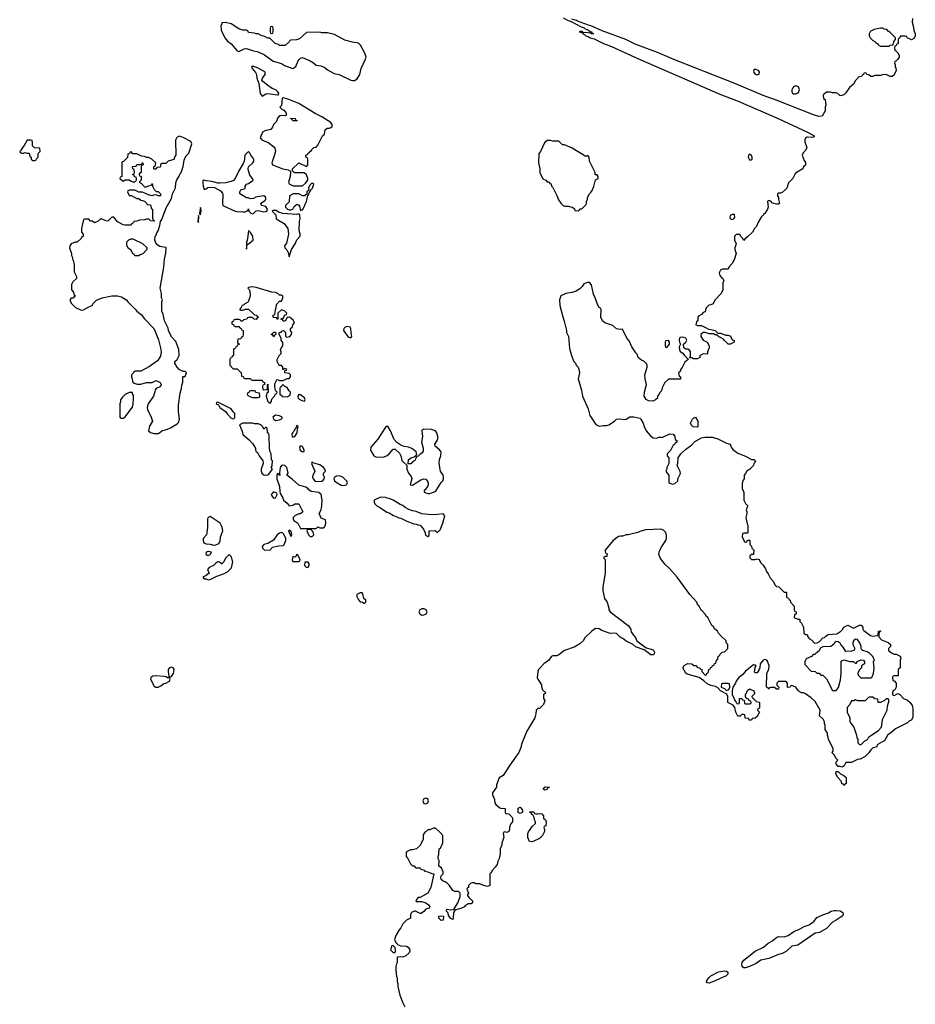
# Model space of a CAD drawing. Header units: inches. Extents: x 1992046 to 2239405, y 126834 to 266391.
# Tile 32 of 71: x 2025574 to 2034871, y 224676 to 234897. Entities that reach past the tile are written whole.
import ezdxf

# ---------------------------------------------------------------- set-up
doc = ezdxf.new("R2010")
doc.units = ezdxf.units.IN
doc.header["$MEASUREMENT"] = 0
for name, color, linetype in [('C0222', 7, 'Continuous'), ('C0223', 7, 'Continuous'), ('C0232', 7, 'Continuous'), ('C0233', 7, 'Continuous')]:
    doc.layers.add(name, color=color, linetype=linetype)

msp = doc.modelspace()

# ---------------------------------------------------------------- linework, layer by layer
at = {"layer": 'C0222', "color": 6, "elevation": 100}
for points in [[(2028210, 229995), (2028186, 229970), (2028190, 229954), (2028210, 229932), (2028230, 229934), (2028246, 229970), (2028242, 229982)], [(2029320, 229940), (2029254, 229910), (2029252, 229890), (2029262, 229870), (2029282, 229850), (2029310, 229838), (2029386, 229786), (2029410, 229778), (2029454, 229750), (2029490, 229738), (2029510, 229725), (2029530, 229722), (2029594, 229690), (2029665, 229665), (2029690, 229662), (2029710, 229652), (2029731, 229651), (2029765, 229610), (2029782, 229570), (2029786, 229546), (2029810, 229534), (2029822, 229538), (2029826, 229550), (2029826, 229590), (2029887, 229593), (2029910, 229574), (2029938, 229602), (2029966, 229670), (2029988, 229748), (2029970, 229769), (2029910, 229759), (2029850, 229756), (2029749, 229769), (2029690, 229793), (2029650, 229799), (2029614, 229814), (2029575, 229835), (2029550, 229855), (2029525, 229865), (2029450, 229909), (2029410, 229928), (2029389, 229929), (2029370, 229938)], [(2027550, 229739), (2027531, 229729), (2027524, 229716), (2027524, 229630), (2027518, 229570), (2027513, 229550), (2027478, 229510), (2027477, 229490), (2027487, 229467), (2027510, 229455), (2027550, 229454), (2027590, 229442), (2027610, 229445), (2027640, 229460), (2027656, 229484), (2027660, 229530), (2027681, 229590), (2027677, 229630), (2027655, 229670)], [(2028290, 229573), (2028270, 229566), (2028247, 229550), (2028207, 229493), (2028150, 229458), (2028110, 229448), (2028092, 229430), (2028094, 229410), (2028113, 229393), (2028170, 229392), (2028200, 229420), (2028265, 229435), (2028310, 229438), (2028316, 229444), (2028335, 229490), (2028335, 229510), (2028315, 229555), (2028306, 229566)], [(2028370, 229598), (2028365, 229590), (2028390, 229534), (2028398, 229550), (2028395, 229570), (2028390, 229586)], [(2028590, 229606), (2028558, 229602), (2028554, 229590), (2028572, 229550), (2028590, 229532), (2028610, 229534), (2028626, 229550), (2028622, 229582), (2028610, 229586), (2028602, 229602)], [(2027530, 229377), (2027511, 229369), (2027506, 229350), (2027519, 229339), (2027530, 229335), (2027550, 229346), (2027566, 229370)], [(2027750, 229346), (2027710, 229306), (2027694, 229270), (2027674, 229250), (2027670, 229248), (2027647, 229267), (2027630, 229268), (2027610, 229255), (2027587, 229233), (2027542, 229210), (2027522, 229190), (2027542, 229150), (2027510, 229126), (2027474, 229110), (2027490, 229094), (2027510, 229094), (2027530, 229082), (2027550, 229085), (2027620, 229120), (2027690, 229145), (2027730, 229165), (2027774, 229206), (2027788, 229270), (2027770, 229326)], [(2028450, 229346), (2028438, 229322), (2028430, 229318), (2028410, 229326), (2028402, 229290), (2028410, 229274), (2028470, 229274), (2028482, 229278), (2028486, 229290), (2028462, 229342)], [(2028570, 229266), (2028534, 229266), (2028532, 229230), (2028550, 229212), (2028570, 229214), (2028578, 229230), (2028578, 229250)], [(2029110, 228948), (2029074, 228930), (2029072, 228910), (2029090, 228874), (2029110, 228854), (2029132, 228852), (2029150, 228842), (2029158, 228842), (2029166, 228850), (2029166, 228870), (2029148, 228888), (2029136, 228936), (2029130, 228946)], [(2029770, 228781), (2029750, 228781), (2029727, 228770), (2029719, 228750), (2029730, 228727), (2029750, 228717), (2029770, 228718), (2029790, 228727), (2029804, 228750), (2029790, 228774)], [(2027150, 228177), (2027129, 228170), (2027116, 228150), (2027115, 228130), (2027123, 228083), (2027130, 228072), (2027150, 228078), (2027170, 228110), (2027177, 228150), (2027168, 228168)], [(2026990, 228087), (2026957, 228083), (2026944, 228076), (2026936, 228070), (2026933, 228050), (2026970, 227978), (2026987, 227967), (2027010, 227967), (2027038, 227982), (2027070, 228007), (2027090, 228011), (2027129, 228030), (2027135, 228050), (2027130, 228066), (2027110, 228064), (2027095, 228074), (2027078, 228078)], [(2029790, 226815), (2029770, 226810), (2029760, 226790), (2029770, 226762), (2029790, 226756), (2029810, 226769), (2029818, 226790), (2029810, 226810)], [(2029950, 225546), (2029926, 225570), (2029926, 225590), (2029945, 225595), (2029974, 225590), (2029970, 225548)], [(2029450, 225286), (2029438, 225282), (2029422, 225242), (2029450, 225214), (2029470, 225214), (2029475, 225230), (2029470, 225266)]]:
    msp.add_lwpolyline(points, close=True, dxfattribs=at)
for points in [[(2028276, 230000), (2028278, 229978), (2028302, 229942), (2028311, 229911), (2028350, 229878), (2028370, 229851), (2028410, 229858), (2028431, 229871), (2028470, 229872), (2028512, 229790), (2028490, 229768), (2028470, 229768), (2028430, 229748), (2028412, 229730), (2028412, 229710), (2028420, 229700), (2028462, 229670), (2028490, 229614), (2028650, 229614), (2028670, 229632), (2028690, 229622), (2028730, 229622), (2028743, 229637), (2028750, 229654), (2028753, 229670), (2028750, 229706), (2028702, 229722), (2028682, 229770), (2028702, 229810), (2028709, 229850), (2028713, 229910), (2028702, 229970), (2028678, 229990), (2028601, 230000)], [(2029772, 230000), (2029773, 229993), (2029810, 229978), (2029830, 229978), (2029850, 229985), (2029869, 229991), (2029883, 230000)], [(2030000, 225942), (2029990, 225949), (2029970, 225954), (2029949, 225970), (2029945, 225995), (2029949, 226010), (2029969, 226030), (2029969, 226050), (2029954, 226094), (2029926, 226110), (2029928, 226170), (2029918, 226190), (2029918, 226210), (2029926, 226230), (2029928, 226290), (2029942, 226298), (2029967, 226353), (2029966, 226430), (2029940, 226460), (2029890, 226506), (2029870, 226506), (2029832, 226488), (2029810, 226486), (2029790, 226466), (2029778, 226462), (2029764, 226436), (2029762, 226390), (2029730, 226326), (2029694, 226290), (2029650, 226278), (2029630, 226278), (2029590, 226258), (2029585, 226250), (2029585, 226210), (2029602, 226190), (2029630, 226134), (2029650, 226114), (2029670, 226112), (2029678, 226098), (2029690, 226094), (2029730, 226092), (2029738, 226078), (2029774, 226070), (2029778, 226058), (2029810, 226052), (2029853, 226033), (2029874, 226030), (2029841, 225890), (2029811, 225829), (2029730, 225786), (2029710, 225786), (2029685, 225755), (2029690, 225745), (2029750, 225742), (2029791, 225731), (2029818, 225710), (2029832, 225688), (2029825, 225675), (2029790, 225664), (2029770, 225638), (2029740, 225620), (2029730, 225618), (2029683, 225643), (2029670, 225644), (2029642, 225630), (2029632, 225610), (2029632, 225570), (2029590, 225548), (2029552, 225510), (2029531, 225469), (2029512, 225450), (2029478, 225390), (2029466, 225350), (2029478, 225318), (2029490, 225311), (2029497, 225297), (2029530, 225282), (2029590, 225281), (2029608, 225268), (2029619, 225250), (2029623, 225230), (2029618, 225210), (2029582, 225178), (2029550, 225165), (2029531, 225169), (2029494, 225166), (2029492, 225110), (2029484, 225096), (2029478, 225070), (2029478, 225030), (2029485, 224965), (2029491, 224950), (2029492, 224912), (2029498, 224890), (2029500, 224860), (2029521, 224770), (2029551, 224691), (2029571, 224651)]]:
    msp.add_lwpolyline(points, dxfattribs=at)
at = {"layer": 'C0223', "color": 6, "elevation": 100}
for points in [[(2027710, 234869), (2027674, 234866), (2027674, 234854), (2027662, 234838), (2027667, 234790), (2027704, 234710), (2027730, 234676), (2027770, 234647), (2027833, 234573), (2027850, 234568), (2027904, 234596), (2027930, 234597), (2027990, 234576), (2028050, 234563), (2028114, 234534), (2028206, 234466), (2028290, 234443), (2028323, 234423), (2028410, 234391), (2028441, 234410), (2028465, 234470), (2028475, 234485), (2028490, 234499), (2028510, 234504), (2028590, 234471), (2028623, 234450), (2028650, 234424), (2028699, 234419), (2028742, 234402), (2028770, 234378), (2028839, 234339), (2028890, 234327), (2029010, 234270), (2029030, 234265), (2029050, 234267), (2029076, 234284), (2029104, 234330), (2029119, 234390), (2029161, 234479), (2029169, 234509), (2029157, 234550), (2029113, 234633), (2029090, 234655), (2029030, 234664), (2028950, 234684), (2028843, 234743), (2028770, 234762), (2028710, 234762), (2028690, 234768), (2028550, 234766), (2028480, 234700), (2028447, 234687), (2028390, 234686), (2028378, 234682), (2028373, 234667), (2028330, 234628), (2028272, 234628), (2028259, 234639), (2028226, 234650), (2028170, 234706), (2028150, 234706), (2028110, 234728), (2028086, 234730), (2028050, 234749), (2028030, 234749), (2028010, 234758), (2027950, 234766), (2027942, 234782), (2027927, 234787), (2027890, 234789), (2027850, 234802), (2027770, 234854)], [(2028190, 234826), (2028178, 234822), (2028174, 234810), (2028174, 234770), (2028178, 234758), (2028190, 234754), (2028202, 234758), (2028206, 234770), (2028206, 234810), (2028202, 234822)], [(2028006, 234410), (2027982, 234410), (2027987, 234390), (2028021, 234350), (2028031, 234330), (2028036, 234290), (2028055, 234235), (2028070, 234130), (2028090, 234105), (2028130, 234128), (2028150, 234132), (2028250, 234116), (2028262, 234118), (2028264, 234130), (2028252, 234150), (2028232, 234170), (2028201, 234181), (2028164, 234204), (2028097, 234257), (2028089, 234270), (2028096, 234290), (2028123, 234330), (2028123, 234350), (2028117, 234357), (2028050, 234394)], [(2028313, 234087), (2028298, 234082), (2028292, 234008), (2028274, 233990), (2028294, 233970), (2028317, 233957), (2028335, 233935), (2028342, 233910), (2028338, 233902), (2028330, 233898), (2028290, 233902), (2028270, 233899), (2028250, 233875), (2028239, 233841), (2028210, 233809), (2028198, 233782), (2028180, 233759), (2028167, 233753), (2028118, 233742), (2028095, 233730), (2028071, 233670), (2028087, 233650), (2028159, 233619), (2028214, 233574), (2028222, 233562), (2028228, 233530), (2028217, 233483), (2028190, 233410), (2028200, 233390), (2028306, 233350), (2028360, 233340), (2028384, 233324), (2028386, 233306), (2028381, 233270), (2028365, 233210), (2028370, 233194), (2028413, 233173), (2028510, 233174), (2028540, 233200), (2028566, 233230), (2028566, 233250), (2028550, 233286), (2028527, 233307), (2028428, 233308), (2028407, 233327), (2028406, 233350), (2028470, 233412), (2028550, 233374), (2028566, 233390), (2028566, 233450), (2028562, 233462), (2028546, 233470), (2028546, 233490), (2028562, 233498), (2028570, 233514), (2028582, 233518), (2028586, 233530), (2028602, 233538), (2028606, 233550), (2028626, 233570), (2028650, 233574), (2028670, 233594), (2028718, 233690), (2028738, 233710), (2028745, 233755), (2028766, 233770), (2028790, 233771), (2028803, 233777), (2028818, 233790), (2028819, 233810), (2028804, 233830), (2028712, 233890), (2028642, 233922), (2028470, 234028), (2028369, 234070)], [(2028450, 233846), (2028408, 233848), (2028402, 233862), (2028386, 233870), (2028390, 233874), (2028432, 233872), (2028438, 233858), (2028454, 233850)], [(2027230, 233688), (2027205, 233675), (2027192, 233648), (2027194, 233490), (2027184, 233476), (2027173, 233447), (2027114, 233430), (2027090, 233406), (2027050, 233406), (2027038, 233402), (2027033, 233367), (2026998, 233362), (2026990, 233346), (2026970, 233346), (2026966, 233350), (2026967, 233373), (2026982, 233378), (2026986, 233410), (2026946, 233450), (2026910, 233466), (2026890, 233466), (2026870, 233478), (2026840, 233480), (2026790, 233506), (2026750, 233506), (2026730, 233526), (2026718, 233522), (2026713, 233507), (2026698, 233502), (2026693, 233467), (2026650, 233426), (2026638, 233422), (2026634, 233410), (2026634, 233270), (2026618, 233262), (2026614, 233250), (2026634, 233230), (2026650, 233222), (2026670, 233234), (2026710, 233234), (2026724, 233224), (2026750, 233214), (2026770, 233214), (2026786, 233230), (2026786, 233250), (2026782, 233262), (2026767, 233267), (2026762, 233282), (2026746, 233290), (2026762, 233298), (2026766, 233310), (2026762, 233342), (2026748, 233348), (2026746, 233370), (2026750, 233374), (2026782, 233378), (2026790, 233394), (2026830, 233394), (2026842, 233398), (2026847, 233413), (2026853, 233413), (2026854, 233390), (2026838, 233382), (2026834, 233370), (2026834, 233310), (2026818, 233302), (2026814, 233290), (2026818, 233278), (2026834, 233270), (2026834, 233230), (2026814, 233210), (2026837, 233197), (2026870, 233162), (2026890, 233162), (2026910, 233174), (2026942, 233178), (2026947, 233193), (2026953, 233193), (2026954, 233170), (2026970, 233134), (2026990, 233114), (2027010, 233114), (2027022, 233102), (2027034, 233090), (2027034, 233070), (2027010, 233068), (2026996, 233076), (2026970, 233078), (2026949, 233069), (2026910, 233078), (2026850, 233106), (2026810, 233106), (2026770, 233128), (2026710, 233126), (2026698, 233122), (2026694, 233110), (2026710, 233074), (2026730, 233074), (2026790, 233042), (2026810, 233042), (2026830, 233025), (2026850, 233022), (2026870, 233012), (2026894, 232990), (2026898, 232978), (2026930, 232974), (2026934, 232970), (2026938, 232938), (2026954, 232930), (2026953, 232833), (2026958, 232818), (2026974, 232810), (2026970, 232806), (2026930, 232808), (2026922, 232822), (2026910, 232826), (2026890, 232826), (2026870, 232818), (2026816, 232816), (2026790, 232806), (2026758, 232802), (2026754, 232790), (2026738, 232782), (2026730, 232766), (2026670, 232766), (2026648, 232768), (2026590, 232798), (2026550, 232846), (2026530, 232846), (2026490, 232806), (2026468, 232808), (2026430, 232826), (2026410, 232826), (2026390, 232806), (2026350, 232788), (2026330, 232806), (2026310, 232806), (2026290, 232826), (2026250, 232826), (2026238, 232822), (2026214, 232730), (2026214, 232690), (2026232, 232672), (2026233, 232647), (2026218, 232642), (2026213, 232627), (2026172, 232588), (2026150, 232588), (2026110, 232569), (2026096, 232550), (2026091, 232530), (2026111, 232470), (2026112, 232450), (2026122, 232430), (2026122, 232410), (2026132, 232390), (2026138, 232350), (2026140, 232280), (2026162, 232230), (2026162, 232210), (2026125, 232175), (2026112, 232150), (2026113, 232093), (2026134, 232070), (2026138, 232038), (2026154, 232030), (2026138, 232022), (2026130, 232006), (2026110, 232006), (2026094, 231990), (2026110, 231954), (2026154, 231910), (2026204, 231884), (2026230, 231882), (2026290, 231918), (2026326, 231930), (2026334, 231946), (2026373, 231987), (2026429, 232011), (2026530, 232031), (2026591, 232031), (2026630, 232022), (2026686, 231986), (2026698, 231970), (2026774, 231894), (2026791, 231870), (2026836, 231836), (2026870, 231791), (2026965, 231690), (2026982, 231662), (2027014, 231574), (2027037, 231490), (2027041, 231450), (2027034, 231406), (2027005, 231355), (2026923, 231297), (2026830, 231248), (2026773, 231247), (2026758, 231242), (2026754, 231230), (2026734, 231210), (2026734, 231190), (2026742, 231170), (2026744, 231144), (2026750, 231134), (2026764, 231124), (2026793, 231113), (2026830, 231112), (2026890, 231132), (2026950, 231132), (2026990, 231152), (2027031, 231131), (2027042, 231110), (2027034, 231090), (2026991, 231069), (2026983, 231057), (2026962, 230990), (2026908, 230910), (2026896, 230870), (2026901, 230850), (2026939, 230770), (2026951, 230730), (2026923, 230677), (2026911, 230630), (2026931, 230611), (2026970, 230601), (2027010, 230601), (2027029, 230611), (2027050, 230631), (2027110, 230647), (2027140, 230660), (2027210, 230701), (2027223, 230717), (2027232, 230750), (2027224, 230830), (2027223, 230897), (2027239, 231021), (2027255, 231070), (2027256, 231104), (2027267, 231133), (2027266, 231194), (2027290, 231194), (2027306, 231230), (2027290, 231246), (2027270, 231246), (2027230, 231266), (2027208, 231290), (2027186, 231330), (2027186, 231350), (2027208, 231370), (2027228, 231410), (2027227, 231473), (2027196, 231556), (2027150, 231606), (2027118, 231670), (2027116, 231696), (2027078, 231770), (2027062, 231842), (2027048, 231870), (2027048, 231970), (2027058, 231990), (2027046, 232010), (2027046, 232054), (2027033, 232110), (2027071, 232330), (2027078, 232410), (2027092, 232472), (2027095, 232530), (2027090, 232534), (2027030, 232544), (2027012, 232552), (2026992, 232572), (2026977, 232610), (2026982, 232650), (2026990, 232662), (2026996, 232684), (2027010, 232705), (2027030, 232762), (2027037, 232803), (2027050, 232822), (2027096, 232944), (2027150, 233041), (2027159, 233090), (2027190, 233152), (2027196, 233204), (2027204, 233236), (2027230, 233272), (2027240, 233300), (2027250, 233311), (2027270, 233374), (2027280, 233440), (2027300, 233480), (2027330, 233511), (2027361, 233610), (2027350, 233633), (2027270, 233675)], [(2025687, 233647), (2025653, 233647), (2025622, 233590), (2025606, 233574), (2025584, 233536), (2025574, 233530), (2025578, 233518), (2025593, 233513), (2025610, 233512), (2025630, 233518), (2025650, 233512), (2025673, 233513), (2025678, 233478), (2025694, 233470), (2025694, 233450), (2025710, 233434), (2025730, 233434), (2025742, 233438), (2025747, 233453), (2025766, 233470), (2025766, 233510), (2025786, 233530), (2025782, 233562), (2025727, 233567), (2025708, 233588), (2025707, 233627), (2025702, 233642)], [(2027950, 233529), (2027910, 233490), (2027903, 233430), (2027895, 233405), (2027850, 233327), (2027812, 233248), (2027793, 233227), (2027770, 233216), (2027715, 233205), (2027650, 233201), (2027630, 233202), (2027570, 233219), (2027510, 233224), (2027487, 233233), (2027475, 233225), (2027475, 233205), (2027478, 233170), (2027490, 233136), (2027510, 233141), (2027526, 233154), (2027570, 233160), (2027595, 233155), (2027660, 233120), (2027678, 233098), (2027684, 233084), (2027680, 232990), (2027684, 232970), (2027690, 232964), (2027810, 232911), (2027830, 232906), (2027890, 232901), (2027916, 232904), (2027942, 232918), (2027950, 232934), (2027954, 232910), (2027974, 232890), (2027990, 232882), (2028006, 232890), (2028028, 232912), (2028050, 232918), (2028110, 232901), (2028130, 232905), (2028138, 232910), (2028148, 232930), (2028130, 232958), (2028086, 232970), (2028080, 232980), (2028078, 232990), (2028083, 232997), (2028120, 233020), (2028128, 233030), (2028129, 233050), (2028110, 233069), (2028040, 233060), (2028024, 233056), (2028000, 233040), (2027970, 233038), (2027947, 233047), (2027930, 233048), (2027859, 233090), (2027859, 233110), (2027869, 233130), (2027916, 233144), (2027915, 233170), (2027928, 233190), (2027950, 233198), (2027998, 233230), (2027989, 233250), (2027964, 233284), (2027948, 233328), (2027944, 233350), (2027950, 233370), (2027993, 233410), (2028005, 233430), (2028003, 233450), (2027972, 233490), (2027960, 233520)], [(2028616, 233196), (2028604, 233196), (2028584, 233176), (2028572, 233150), (2028574, 233126), (2028554, 233110), (2028554, 233086), (2028532, 233068), (2028510, 233068), (2028470, 233088), (2028450, 233089), (2028412, 233088), (2028374, 233070), (2028372, 233008), (2028334, 232970), (2028334, 232950), (2028354, 232930), (2028370, 232922), (2028390, 232922), (2028408, 232932), (2028423, 232957), (2028443, 232977), (2028450, 232982), (2028460, 232980), (2028473, 232973), (2028480, 232960), (2028490, 232914), (2028498, 232922), (2028510, 232925), (2028530, 232962), (2028536, 232984), (2028552, 233010), (2028566, 233074), (2028570, 233074), (2028586, 233114), (2028590, 233114), (2028595, 233130), (2028614, 233150), (2028622, 233170), (2028626, 233190)], [(2027450, 232948), (2027441, 232890), (2027441, 232881), (2027450, 232871), (2027457, 232917), (2027456, 232936)], [(2027430, 232866), (2027424, 232804), (2027430, 232792), (2027435, 232855)], [(2028236, 232916), (2028204, 232916), (2028194, 232910), (2028232, 232872), (2028238, 232830), (2028321, 232781), (2028358, 232730), (2028366, 232670), (2028342, 232578), (2028322, 232550), (2028327, 232530), (2028348, 232508), (2028361, 232481), (2028370, 232434), (2028394, 232510), (2028434, 232570), (2028450, 232612), (2028486, 232650), (2028486, 232670), (2028475, 232710), (2028478, 232802), (2028485, 232830), (2028482, 232870), (2028470, 232882), (2028450, 232874), (2028305, 232885), (2028260, 232900)], [(2027950, 232708), (2027939, 232621), (2027930, 232586), (2027930, 232514), (2027935, 232565), (2027950, 232571), (2027998, 232610), (2027995, 232650), (2027970, 232688)], [(2026770, 232446), (2026762, 232462), (2026748, 232468), (2026730, 232506), (2026702, 232522), (2026687, 232553), (2026686, 232590), (2026708, 232612), (2026730, 232622), (2026750, 232622), (2026850, 232574), (2026893, 232533), (2026894, 232510), (2026853, 232467), (2026824, 232456), (2026810, 232446)], [(2027990, 232123), (2027950, 232118), (2027942, 232110), (2027956, 232096), (2027962, 232082), (2027966, 232034), (2027964, 232016), (2027951, 231990), (2027948, 231972), (2027940, 231960), (2027910, 231948), (2027902, 231938), (2027885, 231930), (2027872, 231908), (2027854, 231890), (2027870, 231882), (2027890, 231882), (2027913, 231893), (2027950, 231892), (2028010, 231834), (2028034, 231830), (2028038, 231818), (2028054, 231810), (2028038, 231802), (2028030, 231786), (2028008, 231788), (2027990, 231806), (2027950, 231806), (2027938, 231802), (2027932, 231788), (2027898, 231782), (2027890, 231766), (2027870, 231766), (2027862, 231782), (2027850, 231786), (2027810, 231786), (2027798, 231782), (2027793, 231767), (2027778, 231762), (2027774, 231750), (2027778, 231738), (2027793, 231733), (2027798, 231718), (2027810, 231714), (2027850, 231714), (2027858, 231698), (2027873, 231693), (2027878, 231678), (2027894, 231670), (2027894, 231630), (2027892, 231608), (2027878, 231602), (2027870, 231586), (2027838, 231582), (2027834, 231550), (2027838, 231538), (2027854, 231530), (2027838, 231522), (2027833, 231507), (2027818, 231502), (2027813, 231487), (2027798, 231482), (2027794, 231470), (2027794, 231410), (2027778, 231402), (2027773, 231387), (2027758, 231382), (2027754, 231370), (2027754, 231310), (2027790, 231274), (2027830, 231274), (2027874, 231230), (2027878, 231198), (2027893, 231193), (2027898, 231178), (2027910, 231174), (2027970, 231174), (2027978, 231158), (2027990, 231154), (2028090, 231154), (2028098, 231138), (2028114, 231130), (2028114, 231110), (2028098, 231102), (2028094, 231090), (2028098, 231058), (2028110, 231054), (2028142, 231058), (2028146, 231070), (2028146, 231110), (2028150, 231114), (2028152, 231030), (2028138, 231022), (2028134, 230990), (2028150, 230934), (2028170, 230914), (2028187, 230933), (2028187, 230947), (2028195, 230965), (2028218, 230990), (2028230, 231014), (2028242, 231018), (2028246, 231030), (2028229, 231049), (2028222, 231090), (2028223, 231117), (2028243, 231157), (2028250, 231162), (2028270, 231152), (2028310, 231152), (2028350, 231174), (2028370, 231174), (2028386, 231190), (2028386, 231210), (2028370, 231226), (2028326, 231230), (2028326, 231254), (2028342, 231258), (2028346, 231270), (2028322, 231278), (2028314, 231266), (2028307, 231267), (2028306, 231290), (2028290, 231306), (2028268, 231308), (2028246, 231350), (2028246, 231370), (2028266, 231410), (2028287, 231433), (2028288, 231450), (2028282, 231470), (2028290, 231494), (2028307, 231513), (2028307, 231547), (2028288, 231570), (2028288, 231590), (2028268, 231630), (2028268, 231650), (2028287, 231653), (2028296, 231664), (2028312, 231672), (2028334, 231650), (2028333, 231613), (2028342, 231602), (2028378, 231610), (2028395, 231630), (2028398, 231650), (2028386, 231670), (2028386, 231690), (2028406, 231710), (2028408, 231730), (2028426, 231750), (2028415, 231775), (2028390, 231798), (2028370, 231808), (2028350, 231806), (2028330, 231766), (2028310, 231766), (2028302, 231782), (2028286, 231790), (2028290, 231794), (2028310, 231794), (2028328, 231832), (2028342, 231838), (2028346, 231850), (2028326, 231870), (2028290, 231886), (2028254, 231850), (2028254, 231790), (2028246, 231790), (2028242, 231802), (2028210, 231806), (2028206, 231810), (2028206, 231830), (2028222, 231838), (2028227, 231853), (2028228, 231888), (2028238, 231910), (2028240, 231940), (2028270, 231974), (2028290, 231974), (2028306, 232010), (2028306, 232030), (2028290, 232038), (2028270, 232038), (2028254, 232054), (2028230, 232064), (2028190, 232069), (2028030, 232117)], [(2028210, 231606), (2028202, 231622), (2028186, 231630), (2028202, 231638), (2028210, 231654), (2028230, 231654), (2028232, 231628), (2028218, 231622)], [(2028974, 231714), (2028953, 231707), (2028939, 231690), (2028935, 231670), (2028979, 231610), (2028990, 231600), (2029010, 231594), (2029021, 231610), (2029014, 231650), (2029013, 231693), (2029005, 231705)], [(2028310, 231106), (2028298, 231102), (2028292, 231088), (2028278, 231082), (2028274, 231070), (2028274, 231010), (2028304, 230984), (2028350, 230982), (2028382, 230998), (2028386, 231030), (2028370, 231046), (2028350, 231078), (2028326, 231090)], [(2026710, 231028), (2026670, 231008), (2026640, 230980), (2026622, 230950), (2026622, 230930), (2026614, 230910), (2026614, 230770), (2026630, 230762), (2026650, 230762), (2026670, 230774), (2026678, 230790), (2026745, 230875), (2026753, 230907), (2026755, 230970), (2026755, 230995), (2026746, 231014), (2026746, 231026)], [(2028010, 231046), (2027970, 231046), (2027958, 231042), (2027953, 231027), (2027938, 231022), (2027934, 231010), (2027938, 230998), (2027964, 230984), (2027990, 230974), (2028050, 230974), (2028062, 230978), (2028066, 230990), (2028062, 231022), (2028027, 231027), (2028022, 231042)], [(2028470, 231006), (2028462, 230990), (2028465, 230965), (2028503, 230943), (2028530, 230938), (2028537, 230950), (2028530, 230973), (2028490, 231002)], [(2027630, 230926), (2027618, 230922), (2027614, 230910), (2027638, 230898), (2027652, 230870), (2027711, 230831), (2027730, 230802), (2027770, 230762), (2027790, 230754), (2027802, 230758), (2027806, 230770), (2027806, 230810), (2027790, 230826), (2027770, 230858), (2027650, 230918)], [(2027990, 230708), (2027890, 230708), (2027864, 230696), (2027854, 230690), (2027885, 230625), (2027892, 230590), (2027957, 230537), (2027994, 230494), (2028022, 230450), (2028022, 230430), (2028030, 230414), (2028044, 230404), (2028061, 230370), (2028098, 230318), (2028102, 230290), (2028081, 230230), (2028080, 230210), (2028086, 230190), (2028110, 230174), (2028130, 230170), (2028150, 230173), (2028161, 230179), (2028198, 230230), (2028186, 230250), (2028195, 230265), (2028198, 230318), (2028189, 230329), (2028184, 230390), (2028173, 230413), (2028166, 230446), (2028163, 230583), (2028159, 230599), (2028148, 230610), (2028142, 230662), (2028130, 230666), (2028110, 230646), (2028098, 230670), (2028078, 230690), (2028050, 230702), (2028010, 230702)], [(2028230, 230793), (2028202, 230770), (2028211, 230751), (2028230, 230738), (2028270, 230742), (2028288, 230752), (2028298, 230762), (2028298, 230770), (2028270, 230784)], [(2028450, 230686), (2028442, 230658), (2028430, 230646), (2028419, 230621), (2028406, 230610), (2028398, 230590), (2028402, 230570), (2028410, 230562), (2028430, 230572), (2028454, 230610), (2028458, 230650), (2028466, 230670), (2028462, 230682)], [(2028486, 230474), (2028478, 230450), (2028485, 230430), (2028510, 230412), (2028526, 230414), (2028528, 230430), (2028510, 230468)], [(2028610, 230306), (2028602, 230290), (2028638, 230210), (2028616, 230164), (2028613, 230150), (2028619, 230130), (2028633, 230113), (2028646, 230106), (2028670, 230102), (2028710, 230106), (2028725, 230116), (2028734, 230130), (2028739, 230150), (2028729, 230170), (2028729, 230190), (2028748, 230210), (2028742, 230230), (2028729, 230250), (2028690, 230277), (2028618, 230298)], [(2028890, 230161), (2028861, 230159), (2028843, 230150), (2028834, 230130), (2028841, 230110), (2028870, 230088), (2028910, 230066), (2028930, 230061), (2028950, 230065), (2028966, 230070), (2028978, 230090), (2028970, 230106), (2028929, 230149)]]:
    msp.add_lwpolyline(points, close=True, dxfattribs=at)
for points in [[(2029883, 230000), (2029898, 230010), (2029950, 230092), (2029968, 230110), (2029975, 230130), (2029975, 230155), (2029969, 230170), (2029941, 230210), (2029929, 230290), (2029933, 230330), (2029946, 230370), (2029949, 230410), (2029933, 230433), (2029888, 230470), (2029882, 230490), (2029909, 230530), (2029913, 230547), (2029913, 230570), (2029904, 230610), (2029889, 230630), (2029850, 230644), (2029770, 230645), (2029750, 230635), (2029747, 230630), (2029757, 230570), (2029745, 230510), (2029761, 230450), (2029764, 230430), (2029761, 230419), (2029750, 230398), (2029732, 230388), (2029710, 230366), (2029698, 230362), (2029677, 230323), (2029654, 230310), (2029633, 230287), (2029606, 230286), (2029609, 230330), (2029638, 230350), (2029678, 230362), (2029698, 230382), (2029689, 230410), (2029646, 230446), (2029610, 230459), (2029566, 230466), (2029530, 230482), (2029489, 230509), (2029460, 230540), (2029422, 230630), (2029398, 230670), (2029390, 230678), (2029370, 230668), (2029290, 230542), (2029220, 230460), (2029216, 230430), (2029250, 230371), (2029270, 230359), (2029350, 230355), (2029390, 230374), (2029410, 230391), (2029450, 230438), (2029470, 230438), (2029518, 230398), (2029531, 230371), (2029542, 230322), (2029560, 230300), (2029594, 230274), (2029592, 230230), (2029611, 230190), (2029636, 230156), (2029644, 230130), (2029627, 230067), (2029650, 230066), (2029739, 230121), (2029770, 230131), (2029790, 230127), (2029808, 230108), (2029815, 230090), (2029814, 230070), (2029807, 230050), (2029783, 230017), (2029772, 230010), (2029772, 230000)], [(2028601, 230000), (2028600, 230000), (2028576, 230016), (2028568, 230028), (2028543, 230043), (2028470, 230064), (2028405, 230124), (2028346, 230170), (2028362, 230190), (2028348, 230250), (2028326, 230270), (2028306, 230274), (2028290, 230268), (2028278, 230250), (2028272, 230192), (2028274, 230170), (2028267, 230167), (2028262, 230182), (2028250, 230186), (2028242, 230170), (2028242, 230130), (2028271, 230051), (2028276, 230000)]]:
    msp.add_lwpolyline(points, dxfattribs=at)
at = {"layer": 'C0232', "color": 6, "elevation": 100}
msp.add_lwpolyline([(2033088, 230000), (2033092, 229990), (2033092, 229910), (2033110, 229874), (2033134, 229850), (2033124, 229836), (2033114, 229810), (2033122, 229790), (2033122, 229770), (2033112, 229730), (2033124, 229664), (2033132, 229650), (2033132, 229570), (2033130, 229566), (2033090, 229566), (2033078, 229562), (2033074, 229530), (2033098, 229478), (2033110, 229474), (2033122, 229478), (2033130, 229494), (2033150, 229494), (2033154, 229490), (2033154, 229450), (2033172, 229432), (2033174, 229410), (2033194, 229390), (2033193, 229347), (2033170, 229346), (2033154, 229330), (2033154, 229310), (2033170, 229294), (2033210, 229294), (2033230, 229302), (2033250, 229294), (2033264, 229264), (2033290, 229234), (2033315, 229195), (2033325, 229170), (2033345, 229145), (2033364, 229104), (2033394, 229070), (2033412, 229030), (2033430, 229012), (2033454, 229010), (2033510, 228954), (2033530, 228954), (2033534, 228950), (2033534, 228910), (2033538, 228898), (2033553, 228893), (2033558, 228878), (2033573, 228873), (2033574, 228850), (2033614, 228810), (2033614, 228770), (2033618, 228758), (2033634, 228750), (2033633, 228727), (2033618, 228722), (2033614, 228690), (2033650, 228674), (2033673, 228673), (2033674, 228650), (2033690, 228634), (2033712, 228590), (2033714, 228530), (2033730, 228514), (2033750, 228514), (2033754, 228490), (2033772, 228470), (2033796, 228456), (2033825, 228425), (2033853, 228427), (2033877, 228443), (2033910, 228482), (2033930, 228485), (2033941, 228499), (2033965, 228515), (2034057, 228523), (2034098, 228550), (2034114, 228566), (2034130, 228592), (2034170, 228612), (2034230, 228582), (2034290, 228612), (2034310, 228612), (2034325, 228590), (2034327, 228567), (2034335, 228555), (2034405, 228505), (2034430, 228499), (2034476, 228504), (2034486, 228510), (2034489, 228550), (2034510, 228554), (2034514, 228550), (2034498, 228542), (2034493, 228527), (2034492, 228490), (2034521, 228461), (2034590, 228431), (2034612, 228410), (2034614, 228390), (2034594, 228370), (2034594, 228350), (2034624, 228324), (2034650, 228312), (2034672, 228312), (2034714, 228290), (2034722, 228270), (2034714, 228250), (2034714, 228170), (2034694, 228150), (2034694, 228090), (2034690, 228086), (2034650, 228086), (2034638, 228082), (2034634, 228070), (2034638, 228038), (2034653, 228033), (2034674, 228010), (2034672, 227970), (2034658, 227942), (2034642, 227930), (2034634, 227910), (2034634, 227890), (2034650, 227882), (2034690, 227902), (2034711, 227891), (2034750, 227851), (2034790, 227832), (2034818, 227810), (2034838, 227778), (2034845, 227750), (2034844, 227656), (2034830, 227626), (2034810, 227618), (2034790, 227598), (2034664, 227536), (2034614, 227490), (2034585, 227475), (2034552, 227410), (2034522, 227398), (2034474, 227370), (2034470, 227348), (2034426, 227334), (2034410, 227318), (2034390, 227288), (2034351, 227249), (2034300, 227220), (2034270, 227218), (2034210, 227186), (2034150, 227186), (2034134, 227150), (2034120, 227140), (2034110, 227138), (2034090, 227146), (2034070, 227146), (2034048, 227170), (2034048, 227192), (2034066, 227210), (2034048, 227228), (2034030, 227266), (2034008, 227288), (2034018, 227310), (2034018, 227330), (2033970, 227426), (2033968, 227450), (2033958, 227470), (2033958, 227490), (2033935, 227530), (2033935, 227570), (2033928, 227590), (2033928, 227610), (2033915, 227635), (2033875, 227670), (2033884, 227730), (2033830, 227818), (2033790, 227858), (2033730, 227898), (2033710, 227908), (2033690, 227909), (2033665, 227925), (2033654, 227934), (2033630, 227968), (2033590, 227986), (2033578, 227982), (2033572, 227968), (2033550, 227966), (2033546, 227970), (2033546, 228010), (2033530, 228026), (2033450, 228026), (2033434, 228010), (2033434, 227990), (2033454, 227970), (2033452, 227948), (2033430, 227948), (2033410, 227966), (2033370, 227966), (2033358, 227962), (2033350, 227948), (2033346, 227950), (2033342, 227962), (2033328, 227968), (2033329, 228110), (2033350, 228154), (2033354, 228190), (2033338, 228238), (2033330, 228248), (2033310, 228255), (2033290, 228248), (2033262, 228210), (2033258, 228170), (2033251, 228150), (2033230, 228118), (2033210, 228118), (2033203, 228123), (2033209, 228171), (2033218, 228190), (2033210, 228198), (2033190, 228199), (2033107, 228133), (2033079, 228101), (2033038, 228070), (2033011, 228030), (2033005, 228010), (2032976, 227970), (2032971, 227930), (2032971, 227890), (2032992, 227850), (2032993, 227833), (2033013, 227813), (2033018, 227798), (2033030, 227794), (2033042, 227798), (2033046, 227810), (2033046, 227850), (2033070, 227852), (2033078, 227838), (2033093, 227833), (2033098, 227798), (2033110, 227794), (2033150, 227794), (2033162, 227798), (2033166, 227810), (2033162, 227822), (2033147, 227827), (2033142, 227842), (2033127, 227847), (2033107, 227867), (2033107, 227887), (2033130, 227934), (2033150, 227952), (2033194, 227930), (2033202, 227910), (2033200, 227900), (2033193, 227887), (2033174, 227870), (2033178, 227858), (2033193, 227853), (2033198, 227838), (2033213, 227833), (2033218, 227818), (2033250, 227814), (2033252, 227810), (2033254, 227750), (2033238, 227742), (2033234, 227730), (2033254, 227710), (2033244, 227696), (2033233, 227667), (2033210, 227646), (2033178, 227642), (2033170, 227626), (2033147, 227627), (2033142, 227642), (2033110, 227646), (2033106, 227650), (2033102, 227682), (2033090, 227686), (2033070, 227686), (2033052, 227668), (2033030, 227666), (2033008, 227708), (2032998, 227758), (2032986, 227770), (2032982, 227782), (2032926, 227810), (2032924, 227870), (2032915, 227895), (2032848, 227930), (2032820, 227960), (2032796, 227976), (2032750, 227986), (2032710, 228003), (2032675, 228035), (2032628, 228068), (2032504, 228104), (2032490, 228115), (2032458, 228170), (2032470, 228192), (2032510, 228214), (2032550, 228212), (2032573, 228193), (2032592, 228192), (2032610, 228174), (2032634, 228170), (2032638, 228158), (2032654, 228150), (2032654, 228130), (2032690, 228094), (2032702, 228098), (2032707, 228113), (2032722, 228118), (2032726, 228150), (2032742, 228158), (2032750, 228174), (2032762, 228178), (2032767, 228193), (2032782, 228198), (2032787, 228213), (2032802, 228218), (2032806, 228250), (2032822, 228258), (2032826, 228290), (2032842, 228298), (2032846, 228310), (2032867, 228333), (2032890, 228334), (2032926, 228370), (2032926, 228410), (2032906, 228430), (2032906, 228450), (2032856, 228496), (2032828, 228530), (2032818, 228550), (2032789, 228569), (2032775, 228595), (2032758, 228610), (2032718, 228690), (2032703, 228703), (2032690, 228726), (2032660, 228760), (2032649, 228769), (2032628, 228810), (2032609, 228830), (2032602, 228850), (2032530, 228929), (2032504, 228970), (2032399, 229110), (2032321, 229201), (2032270, 229244), (2032221, 229310), (2032209, 229350), (2032217, 229383), (2032239, 229430), (2032282, 229490), (2032289, 229510), (2032289, 229550), (2032278, 229578), (2032258, 229598), (2032229, 229609), (2032070, 229601), (2032010, 229584), (2031990, 229574), (2031890, 229549), (2031870, 229549), (2031830, 229535), (2031810, 229537), (2031790, 229532), (2031730, 229486), (2031651, 229390), (2031652, 229372), (2031658, 229358), (2031672, 229352), (2031670, 229326), (2031650, 229326), (2031634, 229310), (2031652, 229292), (2031651, 229150), (2031626, 229010), (2031626, 228970), (2031645, 228890), (2031671, 228850), (2031691, 228790), (2031691, 228770), (2031705, 228750), (2031890, 228610), (2031916, 228576), (2031923, 228543), (2031941, 228510), (2031965, 228485), (2031979, 228450), (2032078, 228378), (2032130, 228363), (2032152, 228352), (2032164, 228330), (2032161, 228310), (2032150, 228304), (2032125, 228305), (2032056, 228356), (2031967, 228387), (2031936, 228416), (2031870, 228447), (2031850, 228464), (2031806, 228486), (2031770, 228527), (2031750, 228529), (2031705, 228525), (2031618, 228558), (2031590, 228575), (2031550, 228578), (2031512, 228550), (2031440, 228480), (2031422, 228450), (2031390, 228418), (2031330, 228382), (2031230, 228349), (2031170, 228304), (2031150, 228294), (2031110, 228294), (2031102, 228290), (2031090, 228282), (2031067, 228250), (2031015, 228210), (2030976, 228170), (2030958, 228150), (2030951, 228130), (2030947, 228070), (2030951, 228050), (2030990, 227992), (2030991, 227971), (2031001, 227941), (2031034, 227910), (2031013, 227887), (2031011, 227850), (2031025, 227830), (2031011, 227790), (2030970, 227748), (2030953, 227747), (2030934, 227730), (2030932, 227692), (2030921, 227650), (2030839, 227510), (2030783, 227377), (2030777, 227343), (2030756, 227290), (2030661, 227159), (2030592, 227050), (2030550, 227026), (2030525, 226955), (2030522, 226930), (2030483, 226870), (2030481, 226850), (2030503, 226803), (2030507, 226767), (2030518, 226750), (2030557, 226717), (2030570, 226711), (2030614, 226710), (2030614, 226670), (2030618, 226658), (2030650, 226654), (2030682, 226622), (2030691, 226610), (2030691, 226570), (2030670, 226546), (2030658, 226510), (2030658, 226490), (2030651, 226469), (2030630, 226458), (2030610, 226466), (2030598, 226462), (2030594, 226450), (2030598, 226410), (2030578, 226350), (2030578, 226330), (2030562, 226290), (2030562, 226230), (2030553, 226207), (2030552, 226190), (2030538, 226162), (2030530, 226128), (2030510, 226098), (2030482, 226070), (2030464, 226036), (2030454, 226030), (2030454, 225910), (2030430, 225898), (2030407, 225907), (2030390, 225908), (2030350, 225928), (2030310, 225928), (2030290, 225938), (2030270, 225938), (2030254, 225930), (2030234, 225910), (2030234, 225890), (2030218, 225882), (2030214, 225870), (2030232, 225830), (2030224, 225816), (2030224, 225804), (2030240, 225780), (2030274, 225750), (2030274, 225730), (2030260, 225720), (2030230, 225718), (2030200, 225700), (2030191, 225689), (2030152, 225670), (2030103, 225657), (2030091, 225649), (2030078, 225630), (2030075, 225570), (2030070, 225558), (2030050, 225568), (2030028, 225590), (2030018, 225630), (2030004, 225644), (2030003, 225657), (2030010, 225662), (2030050, 225656), (2030079, 225661), (2030122, 225730), (2030146, 225790), (2030146, 225830), (2030130, 225846), (2030090, 225846), (2030070, 225858), (2030035, 225910), (2030013, 225933), (2030000, 225942)], dxfattribs=at)
for points in [[(2034250, 228468), (2034231, 228449), (2034222, 228430), (2034222, 228410), (2034242, 228370), (2034232, 228348), (2034210, 228342), (2034150, 228338), (2034123, 228383), (2034098, 228410), (2034090, 228426), (2034070, 228438), (2034050, 228442), (2034032, 228430), (2034024, 228416), (2033994, 228390), (2033910, 228388), (2033890, 228378), (2033882, 228370), (2033873, 228347), (2033853, 228327), (2033838, 228322), (2033830, 228306), (2033810, 228306), (2033793, 228287), (2033738, 228262), (2033724, 228236), (2033724, 228204), (2033790, 228134), (2033832, 228132), (2033850, 228114), (2033873, 228113), (2033890, 228094), (2033910, 228094), (2033950, 228054), (2034010, 227934), (2034050, 227934), (2034075, 227965), (2034095, 228045), (2034102, 228110), (2034102, 228230), (2034110, 228242), (2034130, 228252), (2034190, 228234), (2034230, 228234), (2034250, 228214), (2034262, 228218), (2034267, 228233), (2034280, 228240), (2034310, 228252), (2034334, 228250), (2034342, 228230), (2034342, 228210), (2034314, 228190), (2034312, 228168), (2034292, 228148), (2034272, 228110), (2034285, 228085), (2034306, 228066), (2034410, 228065), (2034418, 228070), (2034438, 228110), (2034444, 228170), (2034438, 228230), (2034446, 228250), (2034438, 228270), (2034430, 228286), (2034398, 228318), (2034370, 228335), (2034328, 228348), (2034316, 228356), (2034308, 228368), (2034308, 228390), (2034294, 228430), (2034270, 228462)], [(2032930, 228006), (2032870, 228006), (2032858, 228002), (2032854, 227970), (2032890, 227954), (2032910, 227934), (2032930, 227942), (2032935, 227945), (2032946, 227970), (2032942, 228002)], [(2034430, 227866), (2034390, 227866), (2034350, 227826), (2034273, 227827), (2034250, 227838), (2034232, 227828), (2034210, 227826), (2034192, 227788), (2034164, 227756), (2034162, 227710), (2034192, 227650), (2034192, 227610), (2034232, 227552), (2034262, 227470), (2034264, 227444), (2034273, 227427), (2034274, 227390), (2034290, 227374), (2034310, 227374), (2034346, 227410), (2034375, 227425), (2034390, 227452), (2034490, 227518), (2034515, 227550), (2034524, 227570), (2034529, 227631), (2034578, 227730), (2034582, 227770), (2034598, 227830), (2034590, 227846), (2034570, 227848), (2034551, 227829), (2034510, 227808), (2034486, 227810), (2034482, 227842), (2034450, 227846)], [(2034130, 226946), (2034122, 226962), (2034110, 226966), (2034106, 226990), (2034068, 227030), (2034046, 227070), (2034050, 227094), (2034070, 227094), (2034094, 227070), (2034130, 227052), (2034152, 227030), (2034152, 226968), (2034138, 226962)], [(2031030, 226898), (2031008, 226910), (2031030, 226934), (2031074, 226930), (2031058, 226922), (2031050, 226908)], [(2030770, 226658), (2030750, 226666), (2030747, 226713), (2030770, 226722), (2030777, 226717), (2030792, 226690), (2030794, 226670), (2030790, 226666)], [(2030950, 226652), (2030970, 226658), (2030993, 226653), (2031010, 226634), (2031012, 226610), (2031031, 226591), (2031038, 226570), (2031034, 226530), (2031018, 226522), (2031014, 226510), (2031022, 226490), (2031022, 226470), (2031001, 226430), (2030970, 226399), (2030910, 226369), (2030890, 226362), (2030867, 226367), (2030849, 226409), (2030849, 226450), (2030855, 226465), (2030896, 226524), (2030927, 226553), (2030928, 226570), (2030918, 226590), (2030916, 226616), (2030902, 226642), (2030890, 226646), (2030882, 226662), (2030866, 226670), (2030870, 226674), (2030910, 226674), (2030918, 226658), (2030933, 226653)], [(2033090, 225053), (2033081, 225061), (2033072, 225072), (2033070, 225090), (2033075, 225110), (2033090, 225135), (2033210, 225226), (2033295, 225270), (2033342, 225310), (2033382, 225330), (2033430, 225371), (2033450, 225379), (2033510, 225375), (2033550, 225391), (2033610, 225431), (2033670, 225455), (2033716, 225484), (2033770, 225501), (2033820, 225540), (2033850, 225576), (2033910, 225605), (2033970, 225625), (2033998, 225642), (2034029, 225651), (2034050, 225651), (2034090, 225646), (2034118, 225630), (2034121, 225610), (2034111, 225590), (2034051, 225549), (2034010, 225529), (2033950, 225464), (2033877, 225423), (2033830, 225414), (2033650, 225289), (2033590, 225279), (2033530, 225224), (2033490, 225204), (2033450, 225193), (2033352, 225150), (2033267, 225133), (2033220, 225100), (2033150, 225070), (2033110, 225055)], [(2032730, 224895), (2032710, 224899), (2032703, 224910), (2032709, 224930), (2032730, 224955), (2032750, 224971), (2032827, 225013), (2032890, 225023), (2032910, 225019), (2032925, 225010), (2032926, 224990), (2032907, 224970), (2032770, 224908)]]:
    msp.add_lwpolyline(points, close=True, dxfattribs=at)
at = {"layer": 'C0233', "color": 6, "elevation": 100}
for points in [[(2031217, 234917), (2031268, 234888), (2031298, 234878), (2031402, 234822), (2031433, 234813), (2031444, 234804), (2031478, 234790), (2031495, 234775), (2031512, 234770), (2031514, 234754), (2031534, 234750), (2031511, 234749), (2031498, 234758), (2031450, 234764), (2031420, 234760), (2031418, 234770), (2031410, 234774), (2031390, 234775), (2031382, 234770), (2031420, 234760), (2031418, 234750), (2031441, 234741), (2031451, 234730), (2031481, 234721), (2031496, 234710), (2031538, 234698), (2031635, 234650), (2031719, 234619), (2031999, 234490), (2032843, 234123), (2033032, 234052), (2033448, 233870), (2033751, 233731), (2033822, 233690), (2033820, 233680), (2033804, 233676), (2033750, 233677), (2033731, 233669), (2033725, 233655), (2033725, 233630), (2033745, 233570), (2033730, 233538), (2033706, 233514), (2033698, 233490), (2033716, 233436), (2033730, 233414), (2033730, 233386), (2033711, 233369), (2033702, 233350), (2033644, 233316), (2033624, 233296), (2033599, 233250), (2033555, 233205), (2033536, 233150), (2033521, 233130), (2033490, 233105), (2033470, 233095), (2033450, 233095), (2033442, 233090), (2033442, 233070), (2033451, 233051), (2033451, 233030), (2033462, 232990), (2033450, 232982), (2033430, 232984), (2033390, 232994), (2033370, 233014), (2033350, 233022), (2033343, 233017), (2033338, 233010), (2033345, 232950), (2033338, 232930), (2033310, 232886), (2033298, 232882), (2033294, 232870), (2033270, 232846), (2033238, 232790), (2033222, 232750), (2033202, 232730), (2033182, 232690), (2033130, 232642), (2033100, 232620), (2033090, 232606), (2033078, 232630), (2033063, 232643), (2033050, 232666), (2033010, 232666), (2032994, 232650), (2032994, 232610), (2033012, 232570), (2032998, 232530), (2032998, 232510), (2033012, 232470), (2032990, 232406), (2032970, 232366), (2032934, 232330), (2032930, 232306), (2032870, 232309), (2032850, 232298), (2032836, 232270), (2032842, 232242), (2032860, 232220), (2032874, 232210), (2032882, 232190), (2032873, 232167), (2032872, 232090), (2032852, 232050), (2032790, 231986), (2032771, 231949), (2032750, 231938), (2032726, 231934), (2032702, 231910), (2032693, 231887), (2032690, 231866), (2032670, 231858), (2032650, 231838), (2032620, 231820), (2032612, 231810), (2032614, 231770), (2032598, 231762), (2032594, 231730), (2032610, 231722), (2032650, 231722), (2032700, 231700), (2032724, 231684), (2032750, 231682), (2032794, 231670), (2032822, 231642), (2032850, 231642), (2032904, 231624), (2032930, 231622), (2032951, 231611), (2032970, 231574), (2032991, 231571), (2032992, 231550), (2032954, 231530), (2032930, 231529), (2032890, 231566), (2032880, 231580), (2032856, 231596), (2032830, 231606), (2032807, 231627), (2032793, 231627), (2032775, 231635), (2032730, 231635), (2032690, 231649), (2032670, 231649), (2032645, 231630), (2032645, 231610), (2032670, 231572), (2032711, 231551), (2032732, 231510), (2032732, 231490), (2032714, 231450), (2032714, 231430), (2032710, 231426), (2032670, 231428), (2032644, 231416), (2032634, 231410), (2032634, 231390), (2032610, 231378), (2032570, 231378), (2032550, 231388), (2032526, 231386), (2032538, 231402), (2032538, 231450), (2032528, 231468), (2032510, 231478), (2032490, 231478), (2032468, 231490), (2032466, 231530), (2032488, 231550), (2032498, 231570), (2032488, 231590), (2032470, 231599), (2032450, 231602), (2032430, 231598), (2032422, 231590), (2032418, 231570), (2032422, 231550), (2032434, 231530), (2032420, 231500), (2032422, 231470), (2032430, 231454), (2032457, 231437), (2032470, 231414), (2032514, 231374), (2032514, 231370), (2032478, 231342), (2032452, 231288), (2032433, 231267), (2032432, 231248), (2032414, 231230), (2032418, 231198), (2032434, 231190), (2032433, 231167), (2032310, 231166), (2032272, 231130), (2032244, 231076), (2032235, 231045), (2032222, 231030), (2032210, 231006), (2032194, 230990), (2032194, 230970), (2032174, 230950), (2032150, 230938), (2032100, 230940), (2032076, 230956), (2032058, 230990), (2032061, 231030), (2032079, 231110), (2032067, 231170), (2032065, 231210), (2032086, 231290), (2032089, 231310), (2032083, 231323), (2032053, 231353), (2032030, 231362), (2031995, 231390), (2031984, 231424), (2031970, 231438), (2031930, 231502), (2031902, 231562), (2031878, 231590), (2031830, 231686), (2031810, 231682), (2031769, 231689), (2031730, 231722), (2031648, 231750), (2031624, 231770), (2031606, 231810), (2031609, 231890), (2031602, 231902), (2031589, 231910), (2031575, 231935), (2031549, 232009), (2031529, 232049), (2031510, 232146), (2031490, 232168), (2031468, 232168), (2031430, 232154), (2031414, 232126), (2031390, 232102), (2031350, 232079), (2031310, 232065), (2031244, 232056), (2031192, 232030), (2031176, 231990), (2031181, 231930), (2031211, 231811), (2031227, 231767), (2031251, 231671), (2031251, 231650), (2031271, 231610), (2031283, 231483), (2031301, 231410), (2031325, 231350), (2031342, 231330), (2031352, 231310), (2031371, 231291), (2031378, 231270), (2031385, 231230), (2031371, 231170), (2031407, 231050), (2031416, 230990), (2031476, 230856), (2031491, 230790), (2031555, 230695), (2031590, 230676), (2031630, 230685), (2031670, 230686), (2031690, 230691), (2031749, 230731), (2031770, 230751), (2031810, 230755), (2031850, 230747), (2031869, 230751), (2031906, 230774), (2031950, 230776), (2032010, 230762), (2032022, 230750), (2032045, 230710), (2032055, 230675), (2032078, 230630), (2032120, 230580), (2032150, 230556), (2032188, 230552), (2032210, 230562), (2032250, 230562), (2032323, 230597), (2032356, 230596), (2032374, 230570), (2032378, 230538), (2032394, 230530), (2032394, 230510), (2032378, 230502), (2032370, 230486), (2032358, 230482), (2032330, 230426), (2032294, 230390), (2032294, 230370), (2032314, 230350), (2032314, 230290), (2032292, 230250), (2032292, 230230), (2032282, 230210), (2032290, 230194), (2032314, 230170), (2032314, 230090), (2032350, 230074), (2032376, 230084), (2032406, 230110), (2032406, 230130), (2032435, 230185), (2032430, 230206), (2032398, 230270), (2032407, 230293), (2032408, 230350), (2032438, 230390), (2032486, 230434), (2032550, 230485), (2032582, 230518), (2032650, 230556), (2032690, 230565), (2032750, 230565), (2032770, 230562), (2032792, 230552), (2032814, 230550), (2032910, 230502), (2032950, 230492), (2032960, 230460), (2032976, 230436), (2033030, 230398), (2033110, 230365), (2033170, 230331), (2033194, 230330), (2033212, 230312), (2033212, 230308), (2033194, 230290), (2033191, 230269), (2033152, 230230), (2033122, 230210), (2033110, 230186), (2033094, 230170), (2033094, 230130), (2033084, 230116), (2033073, 230087), (2033074, 230030), (2033088, 230000)], [(2034841, 234910), (2034839, 234870), (2034850, 234834), (2034856, 234790), (2034871, 234750), (2034870, 234726), (2034857, 234703), (2034830, 234689), (2034788, 234708), (2034782, 234722), (2034767, 234727), (2034714, 234726), (2034712, 234708), (2034698, 234702), (2034694, 234690), (2034694, 234650), (2034678, 234642), (2034674, 234630), (2034658, 234622), (2034654, 234610), (2034658, 234578), (2034670, 234574), (2034690, 234554), (2034702, 234530), (2034702, 234510), (2034690, 234488), (2034670, 234466), (2034658, 234462), (2034654, 234450), (2034662, 234430), (2034662, 234410), (2034670, 234394), (2034671, 234370), (2034650, 234326), (2034630, 234308), (2034609, 234309), (2034570, 234328), (2034530, 234326), (2034510, 234318), (2034450, 234318), (2034431, 234309), (2034410, 234309), (2034390, 234326), (2034367, 234327), (2034362, 234342), (2034350, 234346), (2034338, 234342), (2034333, 234327), (2034318, 234322), (2034313, 234307), (2034278, 234302), (2034274, 234290), (2034250, 234266), (2034231, 234229), (2034187, 234193), (2034150, 234138), (2034130, 234118), (2034110, 234109), (2034090, 234108), (2034066, 234130), (2034050, 234138), (2034010, 234138), (2033990, 234146), (2033950, 234146), (2033930, 234126), (2033918, 234122), (2033914, 234110), (2033918, 234078), (2033934, 234070), (2033942, 234010), (2033934, 233990), (2033934, 233950), (2033904, 233896), (2033870, 233893), (2033814, 233910), (2033438, 234058), (2033292, 234110), (2032996, 234236), (2032365, 234485), (2032196, 234556), (2031963, 234643), (2031866, 234690), (2031622, 234782), (2031513, 234830), (2031479, 234839), (2031363, 234883), (2031353, 234890), (2031304, 234904)]]:
    msp.add_lwpolyline(points, dxfattribs=at)
for points in [[(2034530, 234808), (2034510, 234808), (2034445, 234795), (2034410, 234778), (2034402, 234770), (2034392, 234750), (2034392, 234730), (2034402, 234710), (2034430, 234682), (2034450, 234672), (2034460, 234660), (2034484, 234644), (2034494, 234630), (2034510, 234622), (2034590, 234622), (2034598, 234622), (2034610, 234634), (2034642, 234638), (2034648, 234670), (2034666, 234690), (2034666, 234710), (2034608, 234768), (2034590, 234778), (2034574, 234794), (2034550, 234798)], [(2033210, 234383), (2033193, 234370), (2033196, 234350), (2033210, 234331), (2033230, 234325), (2033249, 234331), (2033253, 234353), (2033243, 234370)], [(2033630, 234211), (2033610, 234203), (2033599, 234190), (2033590, 234170), (2033588, 234150), (2033596, 234136), (2033607, 234127), (2033630, 234128), (2033657, 234143), (2033670, 234170), (2033659, 234199)], [(2031083, 233643), (2031050, 233642), (2031021, 233619), (2030982, 233530), (2030962, 233510), (2030958, 233410), (2030972, 233348), (2030972, 233310), (2031005, 233245), (2031034, 233230), (2031050, 233214), (2031070, 233214), (2031078, 233198), (2031090, 233194), (2031094, 233170), (2031110, 233154), (2031150, 233074), (2031166, 233026), (2031192, 232992), (2031214, 232970), (2031230, 232962), (2031270, 232962), (2031293, 232953), (2031312, 232952), (2031333, 232933), (2031338, 232918), (2031370, 232914), (2031382, 232918), (2031390, 232934), (2031410, 232934), (2031450, 232974), (2031458, 232990), (2031458, 233010), (2031467, 233033), (2031468, 233050), (2031488, 233090), (2031500, 233100), (2031516, 233124), (2031535, 233165), (2031550, 233234), (2031578, 233250), (2031578, 233270), (2031570, 233286), (2031550, 233286), (2031548, 233290), (2031548, 233310), (2031488, 233430), (2031486, 233470), (2031470, 233486), (2031450, 233478), (2031310, 233562), (2031230, 233598), (2031210, 233598), (2031170, 233638), (2031110, 233635)], [(2033150, 233502), (2033141, 233490), (2033137, 233470), (2033150, 233443), (2033170, 233441), (2033176, 233450), (2033178, 233470), (2033170, 233489)], [(2032990, 232875), (2032970, 232874), (2032950, 232866), (2032946, 232850), (2032950, 232834), (2032970, 232822), (2032986, 232830), (2032996, 232844), (2032995, 232870)], [(2032310, 231566), (2032278, 231562), (2032274, 231550), (2032274, 231510), (2032278, 231498), (2032290, 231494), (2032310, 231514), (2032318, 231530), (2032318, 231550)], [(2032610, 230666), (2032566, 230670), (2032546, 230690), (2032538, 230710), (2032558, 230750), (2032570, 230762), (2032590, 230772), (2032612, 230730), (2032614, 230670)]]:
    msp.add_lwpolyline(points, close=True, dxfattribs=at)

doc.saveas('drawing.dxf')
